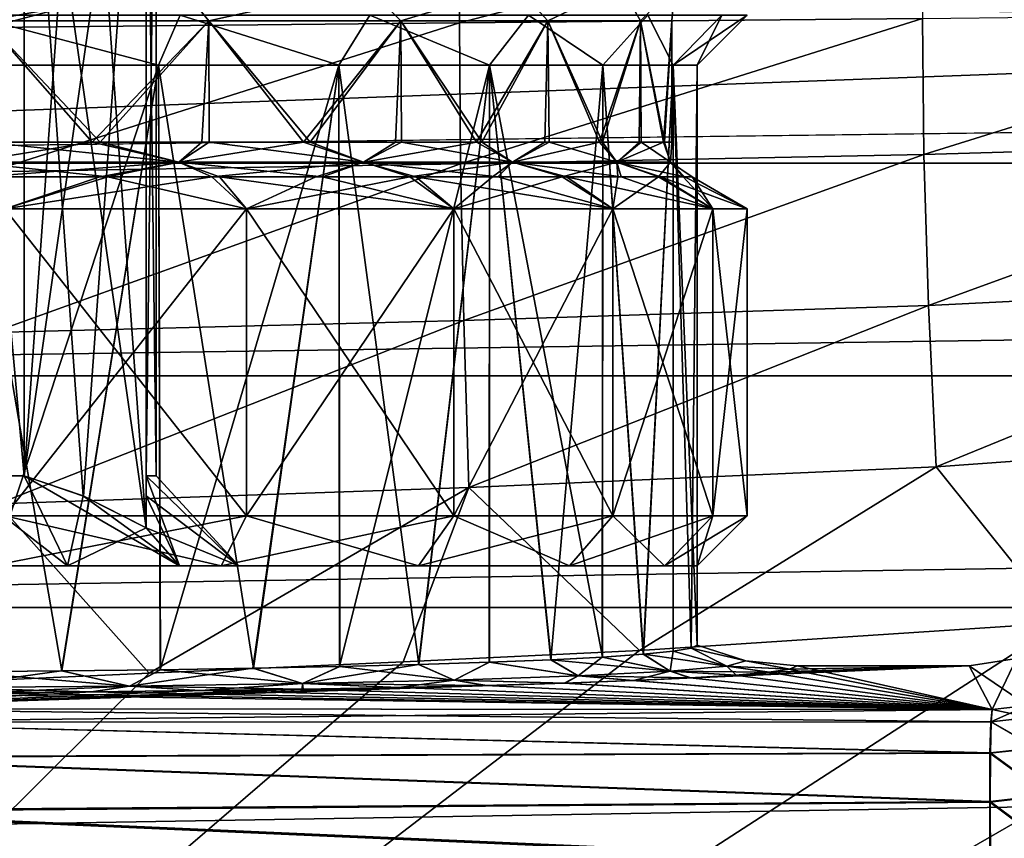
# Model space of a CAD drawing. Header units: metres. Extents: x -90 to 90, y -173 to 74.
# Tile 42 of 256: x -57.26 to -47.43, y 1.28 to 9.45. Entities that reach past the tile are written whole.
import ezdxf

# ---------------------------------------------------------------- set-up
doc = ezdxf.new("R2010")
doc.units = ezdxf.units.M
doc.layers.add('solid_509418', color=7, linetype='CONTINUOUS')
doc.layers.add('solid_509418_01', color=7, linetype='CONTINUOUS')

msp = doc.modelspace()

# ---------------------------------------------------------------- linework, layer by layer
at = {"layer": 'solid_509418'}
for points in [[(-57.220577, 4.9, -3.014102), (-56, 13.418802, -2.309401), (-56.627903, 13.102315, -2.671921)], [(-56.627903, 4.697685, -2.671921), (-56, 13.418802, -2.309401), (-57.220577, 4.9, -3.014102)], [(-56, 4.381198, 2.309401), (-56.631374, 13.10085, 2.673926), (-56, 13.418802, 2.309401)], [(-56, 4.381198, -2.309401), (-56, 13.418802, -2.309401), (-56.627903, 4.697685, -2.671921)], [(-56, 4.9, 0.9), (-56, 13.418802, 2.309401), (-56, 13.102315, 1.584362)], [(-56, 4.697685, 1.584362), (-56, 13.418802, 2.309401), (-56, 4.9, 0.9)], [(-56, 4.697685, 1.584362), (-56, 4.381198, 2.309401), (-56, 13.418802, 2.309401)], [(-56, 4.381198, -2.309401), (-56, 13.10085, -1.580352), (-56, 13.418802, -2.309401)], [(-57.220577, 4.9, -3.014102), (-56.627903, 13.102315, -2.671921), (-57.220577, 12.9, -3.014102)], [(-56, 4.381198, 2.309401), (-57.220577, 12.9, 3.014102), (-56.631374, 13.10085, 2.673926)], [(-56, 4.9, 0.9), (-56, 13.102315, 1.584362), (-56, 12.9, 0.9)], [(-56, 4.381198, -2.309401), (-56, 12.9, -0.9), (-56, 13.10085, -1.580352)], [(-57.220577, 4.9, -3.014102), (-57.220577, 12.9, -3.014102), (-57.950001, 12.9, -3.550704)], [(-57.950001, 4.9, -3.550704), (-57.220577, 4.9, -3.014102), (-57.950001, 12.9, -3.550704)], [(-57.950001, 4.9, 3.550704), (-57.950001, 12.9, 3.550704), (-57.220577, 12.9, 3.014102)], [(-57.220577, 4.9, 3.014102), (-57.950001, 4.9, 3.550704), (-57.220577, 12.9, 3.014102)], [(-56.631374, 4.69915, 2.673926), (-57.220577, 4.9, 3.014102), (-57.220577, 12.9, 3.014102)], [(-56.631374, 4.69915, 2.673926), (-57.220577, 12.9, 3.014102), (-56, 4.381198, 2.309401)], [(-56, 4.9, 0.9), (-56, 12.9, 0.9), (-55.900002, 12.9)], [(-55.900002, 4.9), (-55.900002, 12.9), (-56, 12.9, -0.9)], [(-55.900002, 4.9), (-56, 4.9, 0.9), (-55.900002, 12.9)], [(-56, 4.9, -0.9), (-55.900002, 4.9), (-56, 12.9, -0.9)], [(-56, 4.69915, -1.580352), (-56, 4.9, -0.9), (-56, 12.9, -0.9)], [(-56, 4.69915, -1.580352), (-56, 12.9, -0.9), (-56, 4.381198, -2.309401)], [(-10.1, 11.1, -22.5), (-71.5, -12.5, -22.5), (-24.472662, 8.080914, -22.5)], [(-10.1, 11.1, -22.5), (-10.1, 0.9, -22.5), (-71.5, -12.5, -22.5)], [(-57.576691, 9.377713, -20.091177), (-57.563957, 10.61754, -18.822407), (-52.857697, 10.631789, -18.914534)], [(-52.870602, 9.422826, -20.151524), (-57.576691, 9.377713, -20.091177), (-52.857697, 10.631789, -18.914534)], [(-52.870602, 9.422826, -20.151524), (-52.857697, 10.631789, -18.914534), (-48.230629, 10.63597, -19.048162)], [(-48.249821, 9.467033, -20.239042), (-52.870602, 9.422826, -20.151524), (-48.230629, 10.63597, -19.048162)], [(-35.099857, 9.368428, 19.276245), (-33.930618, 10.200866, 18.418598), (-71.5, 9.864332, 18.78611)], [(-35.099857, 9.368428, 19.276245), (-71.5, 9.864332, 18.78611), (-71.5, 8.020932, 20.362175)], [(-57.605923, 9.442265, -8.934813), (-57.763973, 9.79163, -9.071914), (-55.657898, 9.79163, -8.273184)], [(-57.605923, 9.442265, 8.934813), (-55.657898, 9.79163, 8.273184), (-57.763973, 9.79163, 9.071914)], [(-55.375, 9.442265, -8.010735), (-57.605923, 9.442265, -8.934813), (-55.657898, 9.79163, -8.273184)], [(-57.605923, 9.442265, 8.934813), (-55.375, 9.442265, 8.010735), (-55.657898, 9.79163, 8.273184)], [(-55.375, 9.442265, -8.010735), (-55.657898, 9.79163, -8.273184), (-53.804169, 9.79163, -6.993647)], [(-55.375, 9.442265, 8.010735), (-53.804169, 9.79163, 6.993647), (-55.657898, 9.79163, 8.273184)], [(-53.459263, 9.442265, -6.540738), (-55.375, 9.442265, -8.010735), (-53.804169, 9.79163, -6.993647)], [(-55.375, 9.442265, 8.010735), (-53.459263, 9.442265, 6.540738), (-53.804169, 9.79163, 6.993647)], [(-53.459263, 9.442265, -6.540738), (-53.804169, 9.79163, -6.993647), (-52.31052, 9.79163, -5.307665)], [(-53.459263, 9.442265, 6.540738), (-52.31052, 9.79163, 5.307665), (-53.804169, 9.79163, 6.993647)], [(-51.989265, 9.442265, -4.625), (-53.459263, 9.442265, -6.540738), (-52.31052, 9.79163, -5.307665)], [(-53.459263, 9.442265, 6.540738), (-51.989265, 9.442265, 4.625), (-52.31052, 9.79163, 5.307665)], [(-51.989265, 9.442265, -4.625), (-52.31052, 9.79163, -5.307665), (-51.263756, 9.79163, -3.313221)], [(-51.989265, 9.442265, 4.625), (-51.263756, 9.79163, 3.313221), (-52.31052, 9.79163, 5.307665)], [(-51.065186, 9.442265, -2.394076), (-51.989265, 9.442265, -4.625), (-51.263756, 9.79163, -3.313221)], [(-51.989265, 9.442265, 4.625), (-51.065186, 9.442265, 2.394076), (-51.263756, 9.79163, 3.313221)], [(-51.065186, 9.442265, -2.394076), (-51.263756, 9.79163, -3.313221), (-50.724709, 9.79163, -1.126224)], [(-51.065186, 9.442265, 2.394076), (-50.724709, 9.79163, 1.126224), (-51.263756, 9.79163, 3.313221)], [(-50.75, 9.442265), (-51.065186, 9.442265, -2.394076), (-50.724709, 9.79163, -1.126224)], [(-51.065186, 9.442265, 2.394076), (-50.75, 9.442265), (-50.724709, 9.79163, 1.126224)], [(-50.75, 9.442265), (-50.724709, 9.79163, -1.126224), (-50.724709, 9.79163, 1.126224)], [(-57.886566, 9, 9.261933), (-57.776054, 9.5, 9.749533), (-55.878677, 9, 8.55948)], [(-55.87867, 9, -8.559477), (-57.776047, 9.5, -9.749532), (-57.886562, 9, -9.261932)], [(-55.878677, 9, 8.55948), (-57.776054, 9.5, 9.749533), (-55.662815, 9.5, 9.010363)], [(-55.87867, 9, -8.559477), (-55.662807, 9.5, -9.010359), (-57.776047, 9.5, -9.749532)], [(-56.5392, 8.23094, -8.578191), (-57.692837, 8.23094, -8.95765), (-57.605923, 9.442265, -8.934813)], [(-57.606777, 8.23094, 8.935042), (-56.458942, 8.23094, 8.545374), (-57.605923, 9.442265, 8.934813)], [(-56.5392, 8.23094, -8.578191), (-57.605923, 9.442265, -8.934813), (-55.375, 9.442265, -8.010735)], [(-56.458942, 8.23094, 8.545374), (-55.375, 9.442265, 8.010735), (-57.605923, 9.442265, 8.934813)], [(-55.444302, 8.23094, -8.050348), (-56.5392, 8.23094, -8.578191), (-55.375, 9.442265, -8.010735)], [(-56.458942, 8.23094, 8.545374), (-55.370323, 8.23094, 8.008034), (-55.375, 9.442265, 8.010735)], [(-55.878677, 9, 8.55948), (-55.662815, 9.5, 9.010363), (-54.077267, 9, 7.427733)], [(-54.077259, 9, -7.427729), (-55.662807, 9.5, -9.010359), (-55.87867, 9, -8.559477)], [(-54.077267, 9, 7.427733), (-55.662815, 9.5, 9.010363), (-53.766602, 9.5, 7.819247)], [(-54.077259, 9, -7.427729), (-53.76659, 9.5, -7.81924), (-55.662807, 9.5, -9.010359)], [(-54.428661, 8.23094, -7.383947), (-55.444302, 8.23094, -8.050348), (-55.375, 9.442265, -8.010735)], [(-54.428661, 8.23094, -7.383947), (-55.375, 9.442265, -8.010735), (-53.459263, 9.442265, -6.540738)], [(-54.361683, 8.23094, 7.332932), (-53.459263, 9.442265, 6.540738), (-55.375, 9.442265, 8.010735)], [(-55.370323, 8.23094, 8.008034), (-54.361683, 8.23094, 7.332932), (-55.375, 9.442265, 8.010735)], [(-53.509792, 8.23094, -6.590879), (-54.428661, 8.23094, -7.383947), (-53.459263, 9.442265, -6.540738)], [(-54.361683, 8.23094, 7.332932), (-53.449814, 8.23094, 6.531275), (-53.459263, 9.442265, 6.540738)], [(-54.077267, 9, 7.427733), (-53.766602, 9.5, 7.819247), (-52.572842, 9, 5.923455)], [(-52.572838, 9, -5.923451), (-53.76659, 9.5, -7.81924), (-54.077259, 9, -7.427729)], [(-52.572842, 9, 5.923455), (-53.766602, 9.5, 7.819247), (-52.182823, 9.5, 6.235848)], [(-52.572838, 9, -5.923451), (-52.182819, 9.5, -6.235841), (-53.76659, 9.5, -7.81924)], [(-52.701237, 8.23094, -5.68248), (-53.509792, 8.23094, -6.590879), (-53.459263, 9.442265, -6.540738)], [(-52.701237, 8.23094, -5.68248), (-53.459263, 9.442265, -6.540738), (-51.989265, 9.442265, -4.625)], [(-52.649632, 8.23094, 5.615565), (-51.989265, 9.442265, 4.625), (-53.459263, 9.442265, 6.540738)], [(-53.449814, 8.23094, 6.531275), (-52.649632, 8.23094, 5.615565), (-53.459263, 9.442265, 6.540738)], [(-52.861214, 8.01467, -21.155973), (-52.870602, 9.422826, -20.151524), (-48.249821, 9.467033, -20.239042)], [(-48.235912, 8.107002, -21.206051), (-52.861214, 8.01467, -21.155973), (-48.249821, 9.467033, -20.239042)], [(-52.020584, 8.23094, -4.678828), (-52.701237, 8.23094, -5.68248), (-51.989265, 9.442265, -4.625)], [(-52.649632, 8.23094, 5.615565), (-51.978054, 8.23094, 4.60553), (-51.989265, 9.442265, 4.625)], [(-52.572842, 9, 5.923455), (-52.182823, 9.5, 6.235848), (-51.440914, 9, 4.122141)], [(-51.440914, 9, -4.122138), (-52.182819, 9.5, -6.235841), (-52.572838, 9, -5.923451)], [(-51.440914, 9, 4.122141), (-52.182823, 9.5, 6.235848), (-50.991119, 9.5, 4.339645)], [(-51.440914, 9, -4.122138), (-50.991116, 9.5, -4.339638), (-52.182819, 9.5, -6.235841)], [(-51.475513, 8.23094, -3.591051), (-52.020584, 8.23094, -4.678828), (-51.989265, 9.442265, -4.625)], [(-51.475513, 8.23094, -3.591051), (-51.989265, 9.442265, -4.625), (-51.065186, 9.442265, -2.394076)], [(-51.442989, 8.23094, 3.512844), (-51.065186, 9.442265, 2.394076), (-51.989265, 9.442265, 4.625)], [(-51.978054, 8.23094, 4.60553), (-51.442989, 8.23094, 3.512844), (-51.989265, 9.442265, 4.625)], [(-51.078949, 8.23094, -2.44486), (-51.475513, 8.23094, -3.591051), (-51.065186, 9.442265, -2.394076)], [(-51.442989, 8.23094, 3.512844), (-51.056908, 8.23094, 2.362971), (-51.065186, 9.442265, 2.394076)], [(-51.440914, 9, 4.122141), (-50.991119, 9.5, 4.339645), (-50.73822, 9, 2.114101)], [(-50.73822, 9, -2.114098), (-50.991116, 9.5, -4.339638), (-51.440914, 9, -4.122138)], [(-50.83535, 8.23094, -1.253659), (-51.078949, 8.23094, -2.44486), (-51.065186, 9.442265, -2.394076)], [(-50.83535, 8.23094, -1.253659), (-51.065186, 9.442265, -2.394076), (-50.75, 9.442265)], [(-50.824238, 8.23094, 1.169564), (-50.75, 9.442265), (-51.065186, 9.442265, 2.394076)], [(-51.056908, 8.23094, 2.362971), (-50.824238, 8.23094, 1.169564), (-51.065186, 9.442265, 2.394076)], [(-50.73822, 9, 2.114101), (-50.991119, 9.5, 4.339645), (-50.251274, 9.5, 2.225703)], [(-50.73822, 9, -2.114098), (-50.251274, 9.5, -2.225694), (-50.991116, 9.5, -4.339638)], [(-50.750095, 8.23094, -0.042407), (-50.83535, 8.23094, -1.253659), (-50.75, 9.442265)], [(-50.824238, 8.23094, 1.169564), (-50.750095, 8.23094, -0.042407), (-50.75, 9.442265)], [(-50.73822, 9, 2.114101), (-50.251274, 9.5, 2.225703), (-50.00045, 9.5, 0.000005)], [(-50.73822, 9, 2.114101), (-50.00045, 9.5, 0.000005), (-50.5, 9, 0.000002)], [(-50.5, 9, 0.000002), (-50.251274, 9.5, -2.225694), (-50.73822, 9, -2.114098)], [(-50.5, 9, 0.000002), (-50.00045, 9.5, 0.000005), (-50.251274, 9.5, -2.225694)], [(-48.235912, 8.107002, -21.206051), (-48.249821, 9.467033, -20.239042), (-43.70834, 9.520576, -20.395002)], [(-43.686008, 8.241813, -21.295315), (-48.235912, 8.107002, -21.206051), (-43.70834, 9.520576, -20.395002)], [(35.100643, 9.368428, 19.276245), (-35.099857, 9.368428, 19.276245), (-71.5, 8.020932, 20.362175)], [(71.5, 8.020932, 20.362175), (35.100643, 9.368428, 19.276245), (-71.5, 8.020932, 20.362175)], [(-57.567116, 7.933553, -21.121433), (-57.576691, 9.377713, -20.091177), (-52.870602, 9.422826, -20.151524)], [(-52.861214, 8.01467, -21.155973), (-57.567116, 7.933553, -21.121433), (-52.870602, 9.422826, -20.151524)], [(-57.880116, 2.941511, 9.260458), (-57.886566, 9, 9.261933), (-55.878677, 9, 8.55948)], [(-56.844387, 2.950167, -8.960587), (-55.87867, 9, -8.559477), (-57.886562, 9, -9.261932)], [(-57.87875, 2.941521, -9.260146), (-56.844387, 2.950167, -8.960587), (-57.886562, 9, -9.261932)], [(-56.847569, 2.950133, 8.961706), (-57.880116, 2.941511, 9.260458), (-55.878677, 9, 8.55948)], [(-55.862045, 2.961891, 8.551452), (-56.847569, 2.950133, 8.961706), (-55.878677, 9, 8.55948)], [(-56.844387, 2.950167, -8.960587), (-55.857571, 2.961954, -8.549285), (-55.87867, 9, -8.559477)], [(-55.862045, 2.961891, 8.551452), (-55.878677, 9, 8.55948), (-54.077267, 9, 7.427733)], [(-54.930309, 2.976815, -8.034192), (-54.077259, 9, -7.427729), (-55.87867, 9, -8.559477)], [(-55.857571, 2.961954, -8.549285), (-54.930309, 2.976815, -8.034192), (-55.87867, 9, -8.559477)], [(-54.935394, 2.976721, 8.037398), (-55.862045, 2.961891, 8.551452), (-54.077267, 9, 7.427733)], [(-54.071823, 2.994381, 7.423391), (-54.935394, 2.976721, 8.037398), (-54.077267, 9, 7.427733)], [(-54.930309, 2.976815, -8.034192), (-54.06741, 2.994481, -7.419862), (-54.077259, 9, -7.427729)], [(-54.071823, 2.994381, 7.423391), (-54.077267, 9, 7.427733), (-52.572842, 9, 5.923455)], [(-53.278721, 3.014826, -6.713748), (-52.572838, 9, -5.923451), (-54.077259, 9, -7.427729)], [(-54.06741, 2.994481, -7.419862), (-53.278721, 3.014826, -6.713748), (-54.077259, 9, -7.427729)], [(-53.282169, 3.014726, 6.717198), (-54.071823, 2.994381, 7.423391), (-52.572842, 9, 5.923455)], [(-52.575489, 3.037522, 5.926772), (-53.282169, 3.014726, 6.717198), (-52.572842, 9, 5.923455)], [(-53.278721, 3.014826, -6.713748), (-52.571903, 3.037653, -5.922276), (-52.572838, 9, -5.923451)], [(-51.960964, 3.062419, 5.062008), (-52.575489, 3.037522, 5.926772), (-52.572842, 9, 5.923455)], [(-51.960964, 3.062419, 5.062008), (-52.572842, 9, 5.923455), (-51.440914, 9, 4.122141)], [(-51.444206, 3.089392, -4.128973), (-51.440914, 9, -4.122138), (-52.572838, 9, -5.923451)], [(-51.957592, 3.062574, -5.056649), (-51.444206, 3.089392, -4.128973), (-52.572838, 9, -5.923451)], [(-52.571903, 3.037653, -5.922276), (-51.957592, 3.062574, -5.056649), (-52.572838, 9, -5.923451)], [(-51.446728, 3.089241, 4.134194), (-51.960964, 3.062419, 5.062008), (-51.440914, 9, 4.122141)], [(-51.036777, 3.117663, 3.148115), (-51.446728, 3.089241, 4.134194), (-51.440914, 9, 4.122141)], [(-51.444206, 3.089392, -4.128973), (-51.035362, 3.117778, -3.144088), (-51.440914, 9, -4.122138)], [(-51.035362, 3.117778, -3.144088), (-50.73822, 9, -2.114098), (-51.440914, 9, -4.122138)], [(-51.036777, 3.117663, 3.148115), (-51.440914, 9, 4.122141), (-50.73822, 9, 2.114101)], [(-50.738617, 3.14754, 2.115836), (-51.036777, 3.117663, 3.148115), (-50.73822, 9, 2.114101)], [(-51.035362, 3.117778, -3.144088), (-50.73819, 3.147593, -2.113971), (-50.73822, 9, -2.114098)], [(-50.559593, 3.177842, 1.062409), (-50.738617, 3.14754, 2.115836), (-50.73822, 9, 2.114101)], [(-50.5, 3.208702, 0.000002), (-50.5, 9, 0.000002), (-50.73822, 9, -2.114098)], [(-50.559528, 3.177859, -1.061845), (-50.5, 3.208702, 0.000002), (-50.73822, 9, -2.114098)], [(-50.73819, 3.147593, -2.113971), (-50.559528, 3.177859, -1.061845), (-50.73822, 9, -2.114098)], [(-50.559593, 3.177842, 1.062409), (-50.73822, 9, 2.114101), (-50.5, 9, 0.000002)], [(-50.5, 3.208702, 0.000002), (-50.559593, 3.177842, 1.062409), (-50.5, 9, 0.000002)], [(-57.773506, 8.030939, -9.033245), (-57.692837, 8.23094, -8.95765), (-56.5392, 8.23094, -8.578191)], [(-57.773506, 8.030939, -9.033245), (-56.5392, 8.23094, -8.578191), (-55.676407, 8.030939, -8.23792)], [(-55.676407, 8.030939, 8.23792), (-57.606777, 8.23094, 8.935042), (-57.773506, 8.030939, 9.033245)], [(-55.676407, 8.030939, 8.23792), (-56.458942, 8.23094, 8.545374), (-57.606777, 8.23094, 8.935042)], [(-55.676407, 8.030939, -8.23792), (-56.5392, 8.23094, -8.578191), (-55.444302, 8.23094, -8.050348)], [(-55.676407, 8.030939, 8.23792), (-55.370323, 8.23094, 8.008034), (-56.458942, 8.23094, 8.545374)], [(-55.676407, 8.030939, -8.23792), (-55.444302, 8.23094, -8.050348), (-54.428661, 8.23094, -7.383947)], [(-55.676407, 8.030939, -8.23792), (-54.428661, 8.23094, -7.383947), (-53.830578, 8.030939, -6.963837)], [(-53.830578, 8.030939, 6.963837), (-55.370323, 8.23094, 8.008034), (-55.676407, 8.030939, 8.23792)], [(-53.830578, 8.030939, 6.963837), (-54.361683, 8.23094, 7.332932), (-55.370323, 8.23094, 8.008034)], [(-53.830578, 8.030939, -6.963837), (-54.428661, 8.23094, -7.383947), (-53.509792, 8.23094, -6.590879)], [(-53.830578, 8.030939, 6.963837), (-53.449814, 8.23094, 6.531275), (-54.361683, 8.23094, 7.332932)], [(-53.830578, 8.030939, -6.963837), (-53.509792, 8.23094, -6.590879), (-52.701237, 8.23094, -5.68248)], [(-53.830578, 8.030939, -6.963837), (-52.701237, 8.23094, -5.68248), (-52.343296, 8.030939, -5.285042)], [(-52.343296, 8.030939, 5.285042), (-53.449814, 8.23094, 6.531275), (-53.830578, 8.030939, 6.963837)], [(-52.343296, 8.030939, 5.285042), (-52.649632, 8.23094, 5.615565), (-53.449814, 8.23094, 6.531275)], [(-52.343296, 8.030939, -5.285042), (-52.701237, 8.23094, -5.68248), (-52.020584, 8.23094, -4.678828)], [(-52.343296, 8.030939, 5.285042), (-51.978054, 8.23094, 4.60553), (-52.649632, 8.23094, 5.615565)], [(-52.343296, 8.030939, -5.285042), (-52.020584, 8.23094, -4.678828), (-51.475513, 8.23094, -3.591051)], [(-52.343296, 8.030939, -5.285042), (-51.475513, 8.23094, -3.591051), (-51.300991, 8.030939, -3.299098)], [(-51.300991, 8.030939, 3.299098), (-51.978054, 8.23094, 4.60553), (-52.343296, 8.030939, 5.285042)], [(-51.300991, 8.030939, 3.299098), (-51.442989, 8.23094, 3.512844), (-51.978054, 8.23094, 4.60553)], [(-51.300991, 8.030939, -3.299098), (-51.475513, 8.23094, -3.591051), (-51.078949, 8.23094, -2.44486)], [(-51.300991, 8.030939, 3.299098), (-51.056908, 8.23094, 2.362971), (-51.442989, 8.23094, 3.512844)], [(-51.300991, 8.030939, -3.299098), (-51.078949, 8.23094, -2.44486), (-50.83535, 8.23094, -1.253659)], [(-51.300991, 8.030939, -3.299098), (-50.83535, 8.23094, -1.253659), (-50.764244, 8.030939, -1.121424)], [(-50.764244, 8.030939, 1.121424), (-51.056908, 8.23094, 2.362971), (-51.300991, 8.030939, 3.299098)], [(-50.764244, 8.030939, 1.121424), (-50.824238, 8.23094, 1.169564), (-51.056908, 8.23094, 2.362971)], [(-50.764244, 8.030939, -1.121424), (-50.83535, 8.23094, -1.253659), (-50.750095, 8.23094, -0.042407)], [(-50.764244, 8.030939, 1.121424), (-50.750095, 8.23094, -0.042407), (-50.824238, 8.23094, 1.169564)], [(-50.764244, 8.030939, -1.121424), (-50.750095, 8.23094, -0.042407), (-50.764244, 8.030939, 1.121424)], [(-48.189342, 6.598719, -21.918726), (-48.235912, 8.107002, -21.206051), (-43.686008, 8.241813, -21.295315)], [(-43.612919, 6.827353, -21.958832), (-48.189342, 6.598719, -21.918726), (-43.686008, 8.241813, -21.295315)], [(-71.5, -12.5, -22.5), (-26.166733, 7.39618, -22.5), (-24.472662, 8.080914, -22.5)], [(-52.829826, 6.451682, -21.896236), (-52.861214, 8.01467, -21.155973), (-48.235912, 8.107002, -21.206051)], [(-48.189342, 6.598719, -21.918726), (-52.829826, 6.451682, -21.896236), (-48.235912, 8.107002, -21.206051)], [(71.5, 8.020932, 20.362175), (-71.5, 8.020932, 20.362175), (-71.5, 5.898276, 21.535389)], [(71.5, 5.898276, 21.535389), (71.5, 8.020932, 20.362175), (-71.5, 5.898276, 21.535389)], [(-57.773506, 8.030939, 9.033245), (-57.555031, 7.88453, 9.128232), (-56.382381, 7.88453, 8.730139)], [(-55.676407, 8.030939, 8.23792), (-57.773506, 8.030939, 9.033245), (-56.382381, 7.88453, 8.730139)], [(-57.773506, 8.030939, -9.033245), (-55.676407, 8.030939, -8.23792), (-57.642952, 7.88453, -9.151328)], [(-55.676407, 8.030939, -8.23792), (-56.464371, 7.88453, -8.763664), (-57.642952, 7.88453, -9.151328)], [(-57.535526, 6.330553, -21.880718), (-57.567116, 7.933553, -21.121433), (-52.861214, 8.01467, -21.155973)], [(-52.829826, 6.451682, -21.896236), (-57.535526, 6.330553, -21.880718), (-52.861214, 8.01467, -21.155973)], [(-55.676407, 8.030939, -8.23792), (-55.345798, 7.88453, -8.22441), (-56.464371, 7.88453, -8.763664)], [(-55.676407, 8.030939, 8.23792), (-56.382381, 7.88453, 8.730139), (-55.270222, 7.88453, 8.18118)], [(-55.676407, 8.030939, 8.23792), (-55.270222, 7.88453, 8.18118), (-54.239777, 7.88453, 7.491482)], [(-53.830578, 8.030939, 6.963837), (-55.676407, 8.030939, 8.23792), (-54.239777, 7.88453, 7.491482)], [(-55.676407, 8.030939, -8.23792), (-53.830578, 8.030939, -6.963837), (-55.345798, 7.88453, -8.22441)], [(-53.830578, 8.030939, -6.963837), (-54.308201, 7.88453, -7.5436), (-55.345798, 7.88453, -8.22441)], [(-53.830578, 8.030939, -6.963837), (-53.369461, 7.88453, -6.733385), (-54.308201, 7.88453, -7.5436)], [(-53.830578, 8.030939, 6.963837), (-54.239777, 7.88453, 7.491482), (-53.308189, 7.88453, 6.672492)], [(-53.830578, 8.030939, 6.963837), (-53.308189, 7.88453, 6.672492), (-52.490704, 7.88453, 5.736983)], [(-52.343296, 8.030939, 5.285042), (-53.830578, 8.030939, 6.963837), (-52.490704, 7.88453, 5.736983)], [(-53.830578, 8.030939, -6.963837), (-52.343296, 8.030939, -5.285042), (-53.369461, 7.88453, -6.733385)], [(-52.343296, 8.030939, -5.285042), (-52.543427, 7.88453, -5.805345), (-53.369461, 7.88453, -6.733385)], [(-52.343296, 8.030939, -5.285042), (-51.848057, 7.88453, -4.779992), (-52.543427, 7.88453, -5.805345)], [(-52.343296, 8.030939, 5.285042), (-52.490704, 7.88453, 5.736983), (-51.804607, 7.88453, 4.70511)], [(-52.343296, 8.030939, 5.285042), (-51.804607, 7.88453, 4.70511), (-51.257973, 7.88453, 3.588798)], [(-51.300991, 8.030939, 3.299098), (-52.343296, 8.030939, 5.285042), (-51.257973, 7.88453, 3.588798)], [(-52.343296, 8.030939, -5.285042), (-51.300991, 8.030939, -3.299098), (-51.848057, 7.88453, -4.779992)], [(-51.300991, 8.030939, -3.299098), (-51.291203, 7.88453, -3.668695), (-51.848057, 7.88453, -4.779992)], [(-51.300991, 8.030939, 3.299098), (-51.257973, 7.88453, 3.588798), (-50.863544, 7.88453, 2.414062)], [(-51.300991, 8.030939, 3.299098), (-50.863544, 7.88453, 2.414062), (-50.625843, 7.88453, 1.194852)], [(-50.764244, 8.030939, 1.121424), (-51.300991, 8.030939, 3.299098), (-50.625843, 7.88453, 1.194852)], [(-51.300991, 8.030939, -3.299098), (-50.886063, 7.88453, -2.497722), (-51.291203, 7.88453, -3.668695)], [(-51.300991, 8.030939, -3.299098), (-50.764244, 8.030939, -1.121424), (-50.886063, 7.88453, -2.497722)], [(-50.764244, 8.030939, -1.121424), (-50.637196, 7.88453, -1.280766), (-50.886063, 7.88453, -2.497722)], [(-50.764244, 8.030939, 1.121424), (-50.625843, 7.88453, 1.194852), (-50.550098, 7.88453, -0.043324)], [(-50.764244, 8.030939, -1.121424), (-50.550098, 7.88453, -0.043324), (-50.637196, 7.88453, -1.280766)], [(-50.764244, 8.030939, -1.121424), (-50.764244, 8.030939, 1.121424), (-50.550098, 7.88453, -0.043324)], [(-57.411808, 7.566988, -9.659258), (-57.642952, 7.88453, -9.151328), (-56.464371, 7.88453, -8.763664)], [(-57.411808, 7.566988, 9.659258), (-56.382381, 7.88453, 8.730139), (-57.555031, 7.88453, 9.128232)], [(-57.411808, 7.566988, 9.659258), (-55, 7.566988, 8.660254), (-56.382381, 7.88453, 8.730139)], [(-57.411808, 7.566988, -9.659258), (-56.464371, 7.88453, -8.763664), (-55.345798, 7.88453, -8.22441)], [(-55, 7.566988, -8.660254), (-57.411808, 7.566988, -9.659258), (-55.345798, 7.88453, -8.22441)], [(-55, 7.566988, 8.660254), (-55.270222, 7.88453, 8.18118), (-56.382381, 7.88453, 8.730139)], [(-55, 7.566988, -8.660254), (-55.345798, 7.88453, -8.22441), (-54.308201, 7.88453, -7.5436)], [(-52.928932, 7.566988, 7.071068), (-54.239777, 7.88453, 7.491482), (-55.270222, 7.88453, 8.18118)], [(-55, 7.566988, 8.660254), (-52.928932, 7.566988, 7.071068), (-55.270222, 7.88453, 8.18118)], [(-55, 7.566988, -8.660254), (-54.308201, 7.88453, -7.5436), (-53.369461, 7.88453, -6.733385)], [(-52.928932, 7.566988, -7.071068), (-55, 7.566988, -8.660254), (-53.369461, 7.88453, -6.733385)], [(-52.928932, 7.566988, 7.071068), (-53.308189, 7.88453, 6.672492), (-54.239777, 7.88453, 7.491482)], [(-52.928932, 7.566988, -7.071068), (-53.369461, 7.88453, -6.733385), (-52.543427, 7.88453, -5.805345)], [(-51.339745, 7.566988, 5), (-52.490704, 7.88453, 5.736983), (-53.308189, 7.88453, 6.672492)], [(-52.928932, 7.566988, 7.071068), (-51.339745, 7.566988, 5), (-53.308189, 7.88453, 6.672492)], [(-52.928932, 7.566988, -7.071068), (-52.543427, 7.88453, -5.805345), (-51.848057, 7.88453, -4.779992)], [(-51.339745, 7.566988, -5), (-52.928932, 7.566988, -7.071068), (-51.848057, 7.88453, -4.779992)], [(-51.339745, 7.566988, 5), (-51.804607, 7.88453, 4.70511), (-52.490704, 7.88453, 5.736983)], [(-51.339745, 7.566988, -5), (-51.848057, 7.88453, -4.779992), (-51.291203, 7.88453, -3.668695)], [(-50.34074, 7.566988, 2.588191), (-51.257973, 7.88453, 3.588798), (-51.804607, 7.88453, 4.70511)], [(-51.339745, 7.566988, 5), (-50.34074, 7.566988, 2.588191), (-51.804607, 7.88453, 4.70511)], [(-51.339745, 7.566988, -5), (-51.291203, 7.88453, -3.668695), (-50.886063, 7.88453, -2.497722)], [(-50.34074, 7.566988, -2.588191), (-51.339745, 7.566988, -5), (-50.886063, 7.88453, -2.497722)], [(-50.34074, 7.566988, 2.588191), (-50.863544, 7.88453, 2.414062), (-51.257973, 7.88453, 3.588798)], [(-50.34074, 7.566988, -2.588191), (-50.886063, 7.88453, -2.497722), (-50.637196, 7.88453, -1.280766)], [(-50, 7.566988), (-50.625843, 7.88453, 1.194852), (-50.863544, 7.88453, 2.414062)], [(-50.34074, 7.566988, 2.588191), (-50, 7.566988), (-50.863544, 7.88453, 2.414062)], [(-50.34074, 7.566988, -2.588191), (-50.637196, 7.88453, -1.280766), (-50.550098, 7.88453, -0.043324)], [(-50, 7.566988), (-50.550098, 7.88453, -0.043324), (-50.625843, 7.88453, 1.194852)], [(-50, 7.566988), (-50.34074, 7.566988, -2.588191), (-50.550098, 7.88453, -0.043324)], [(-57.411808, 4.5, -9.659258), (-57.411808, 7.566988, -9.659258), (-55, 7.566988, -8.660254)], [(-55, 4.5, -8.660254), (-57.411808, 4.5, -9.659258), (-55, 7.566988, -8.660254)], [(-55, 4.5, 8.660254), (-55, 7.566988, 8.660254), (-57.411808, 7.566988, 9.659258)], [(-57.411808, 4.5, 9.659258), (-55, 4.5, 8.660254), (-57.411808, 7.566988, 9.659258)], [(-55, 4.5, -8.660254), (-55, 7.566988, -8.660254), (-52.928932, 7.566988, -7.071068)], [(-52.928932, 4.5, -7.071068), (-55, 4.5, -8.660254), (-52.928932, 7.566988, -7.071068)], [(-52.928932, 4.5, 7.071068), (-52.928932, 7.566988, 7.071068), (-55, 7.566988, 8.660254)], [(-55, 4.5, 8.660254), (-52.928932, 4.5, 7.071068), (-55, 7.566988, 8.660254)], [(-52.928932, 4.5, -7.071068), (-52.928932, 7.566988, -7.071068), (-51.339745, 7.566988, -5)], [(-51.339745, 4.5, -5), (-52.928932, 4.5, -7.071068), (-51.339745, 7.566988, -5)], [(-51.339745, 4.5, 5), (-51.339745, 7.566988, 5), (-52.928932, 7.566988, 7.071068)], [(-52.928932, 4.5, 7.071068), (-51.339745, 4.5, 5), (-52.928932, 7.566988, 7.071068)], [(-51.339745, 4.5, -5), (-51.339745, 7.566988, -5), (-50.34074, 7.566988, -2.588191)], [(-50.34074, 4.5, -2.588191), (-51.339745, 4.5, -5), (-50.34074, 7.566988, -2.588191)], [(-50.34074, 4.5, 2.588191), (-50.34074, 7.566988, 2.588191), (-51.339745, 7.566988, 5)], [(-51.339745, 4.5, 5), (-50.34074, 4.5, 2.588191), (-51.339745, 7.566988, 5)], [(-50.34074, 4.5, -2.588191), (-50.34074, 7.566988, -2.588191), (-50, 7.566988)], [(-50, 4.5), (-50, 7.566988), (-50.34074, 7.566988, 2.588191)], [(-50, 4.5), (-50.34074, 4.5, -2.588191), (-50, 7.566988)], [(-50.34074, 4.5, 2.588191), (-50, 4.5), (-50.34074, 7.566988, 2.588191)], [(-71.5, -12.5, -22.5), (-27.88228, 6.843539, -22.5), (-26.166733, 7.39618, -22.5)], [(-71.5, -12.5, -22.5), (-29.599121, 6.426428, -22.5), (-27.88228, 6.843539, -22.5)], [(-43.612919, 6.827353, -21.958832), (-48.111576, 4.989698, -22.354618), (-48.189342, 6.598719, -21.918726)], [(-43.612919, 6.827353, -21.958832), (-43.491375, 5.321752, -22.364653), (-48.111576, 4.989698, -22.354618)], [(-48.189342, 6.598719, -21.918726), (-52.777431, 4.783099, -22.348997), (-52.829826, 6.451682, -21.896236)], [(-48.189342, 6.598719, -21.918726), (-48.111576, 4.989698, -22.354618), (-52.777431, 4.783099, -22.348997)], [(-71.5, -12.5, -22.5), (-31.604355, 5.947607, -22.5), (-29.599121, 6.426428, -22.5)], [(-52.829826, 6.451682, -21.896236), (-57.482922, 4.619212, -22.345114), (-57.535526, 6.330553, -21.880718)], [(-52.829826, 6.451682, -21.896236), (-52.777431, 4.783099, -22.348997), (-57.482922, 4.619212, -22.345114)], [(-71.5, -12.5, -22.5), (-33.904072, 5.41221, -22.5), (-31.604355, 5.947607, -22.5)], [(71.5, 5.898276, 21.535389), (-71.5, 5.898276, 21.535389), (-71.5, 3.58307, 22.257832)], [(71.5, 3.58307, 22.257832), (71.5, 5.898276, 21.535389), (-71.5, 3.58307, 22.257832)], [(-71.5, -12.5, -22.5), (-36.625072, 4.845681, -22.5), (-33.904072, 5.41221, -22.5)], [(-48.111576, 4.989698, -22.354618), (-43.491375, 5.321752, -22.364653), (-46.863937, 3.430711, -22.5)], [(-52.777431, 4.783099, -22.348997), (-48.111576, 4.989698, -22.354618), (-51.07328, 3.155353, -22.5)], [(-48.111576, 4.989698, -22.354618), (-46.863937, 3.430711, -22.5), (-51.07328, 3.155353, -22.5)], [(-71.5, -12.5, -22.5), (-39.824974, 4.276831, -22.5), (-36.625072, 4.845681, -22.5)], [(-57.950001, 4.9, -3.550704), (-58.289898, 4, -4.698463), (-56.78606, 4, -3.830222)], [(-57.950001, 4.9, 3.550704), (-56.78606, 4, 3.830222), (-58.289898, 4, 4.698463)], [(-57.950001, 4.9, -3.550704), (-56.78606, 4, -3.830222), (-57.220577, 4.9, -3.014102)], [(-57.220577, 4.9, 3.014102), (-56.78606, 4, 3.830222), (-57.950001, 4.9, 3.550704)], [(-57.220577, 4.9, -3.014102), (-56.78606, 4, -3.830222), (-55.669872, 4, -2.5)], [(-56.627903, 4.697685, -2.671921), (-57.220577, 4.9, -3.014102), (-55.669872, 4, -2.5)], [(-56.631374, 4.69915, 2.673926), (-56.78606, 4, 3.830222), (-57.220577, 4.9, 3.014102)], [(-56, 4.9, -0.9), (-55.075962, 4, -0.868241), (-55.900002, 4.9)], [(-56, 4.69915, -1.580352), (-55.075962, 4, -0.868241), (-56, 4.9, -0.9)], [(-56, 4.9, 0.9), (-55.075962, 4, 0.868241), (-55.669872, 4, 2.5)], [(-55.900002, 4.9), (-55.075962, 4, 0.868241), (-56, 4.9, 0.9)], [(-56, 4.697685, 1.584362), (-56, 4.9, 0.9), (-55.669872, 4, 2.5)], [(-55.900002, 4.9), (-55.075962, 4, -0.868241), (-55.075962, 4, 0.868241)], [(-57.482922, 4.619212, -22.345114), (-52.777431, 4.783099, -22.348997), (-55.971203, 2.928891, -22.5)], [(-52.777431, 4.783099, -22.348997), (-53.433662, 3.041853, -22.5), (-55.971203, 2.928891, -22.5)], [(-52.777431, 4.783099, -22.348997), (-51.07328, 3.155353, -22.5), (-53.433662, 3.041853, -22.5)], [(-56.631374, 4.69915, 2.673926), (-56, 4.381198, 2.309401), (-56.78606, 4, 3.830222)], [(-56, 4.381198, -2.309401), (-56.627903, 4.697685, -2.671921), (-55.669872, 4, -2.5)], [(-56, 4.69915, -1.580352), (-56, 4.381198, -2.309401), (-55.075962, 4, -0.868241)], [(-56, 4.697685, 1.584362), (-55.669872, 4, 2.5), (-56, 4.381198, 2.309401)], [(-57.482922, 4.619212, -22.345114), (-55.971203, 2.928891, -22.5), (-58.692493, 2.806499, -22.5)], [(-57.411808, 4.5, 9.659258), (-57.540977, 4, 9.176068), (-55.250599, 4, 8.227529)], [(-55, 4.5, -8.660254), (-55.250599, 4, -8.227529), (-57.540977, 4, -9.176068)], [(-55, 4.5, -8.660254), (-57.540977, 4, -9.176068), (-57.411808, 4.5, -9.659258)], [(-57.411808, 4.5, 9.659258), (-55.250599, 4, 8.227529), (-55, 4.5, 8.660254)], [(-55, 4.5, 8.660254), (-55.250599, 4, 8.227529), (-53.282078, 4, 6.716973)], [(-52.928932, 4.5, -7.071068), (-53.282078, 4, -6.716973), (-55.250599, 4, -8.227529)], [(-52.928932, 4.5, -7.071068), (-55.250599, 4, -8.227529), (-55, 4.5, -8.660254)], [(-55, 4.5, 8.660254), (-53.282078, 4, 6.716973), (-52.928932, 4.5, 7.071068)], [(-52.928932, 4.5, 7.071068), (-53.282078, 4, 6.716973), (-51.773136, 4, 4.750395)], [(-51.339745, 4.5, -5), (-51.773136, 4, -4.750395), (-53.282078, 4, -6.716973)], [(-51.339745, 4.5, -5), (-53.282078, 4, -6.716973), (-52.928932, 4.5, -7.071068)], [(-52.928932, 4.5, 7.071068), (-51.773136, 4, 4.750395), (-51.339745, 4.5, 5)], [(-51.339745, 4.5, 5), (-51.773136, 4, 4.750395), (-50.823601, 4, 2.458337)], [(-50.34074, 4.5, -2.588191), (-50.823601, 4, -2.458337), (-51.773136, 4, -4.750395)], [(-50.34074, 4.5, -2.588191), (-51.773136, 4, -4.750395), (-51.339745, 4.5, -5)], [(-51.339745, 4.5, 5), (-50.823601, 4, 2.458337), (-50.34074, 4.5, 2.588191)], [(-50.34074, 4.5, 2.588191), (-50.823601, 4, 2.458337), (-50.500168, 4)], [(-50, 4.5), (-50.500168, 4), (-50.823601, 4, -2.458337)], [(-50, 4.5), (-50.823601, 4, -2.458337), (-50.34074, 4.5, -2.588191)], [(-50.34074, 4.5, 2.588191), (-50.500168, 4), (-50, 4.5)], [(-56, 4.381198, 2.309401), (-55.669872, 4, 2.5), (-56.78606, 4, 3.830222)], [(-56, 4.381198, -2.309401), (-55.669872, 4, -2.5), (-55.075962, 4, -0.868241)], [(-71.5, -12.5, -22.5), (-43.235004, 3.795161, -22.5), (-39.824974, 4.276831, -22.5)], [(-58.289898, 4, 4.698463), (-56.78606, 4, 3.830222), (-57.540977, 4, 9.176068)], [(-56.78606, 4, -3.830222), (-58.289898, 4, -4.698463), (-57.540977, 4, -9.176068)], [(-55.669872, 4, 2.5), (-55.250599, 4, 8.227529), (-57.540977, 4, 9.176068)], [(-56.78606, 4, 3.830222), (-55.669872, 4, 2.5), (-57.540977, 4, 9.176068)], [(-56.78606, 4, -3.830222), (-57.540977, 4, -9.176068), (-55.250599, 4, -8.227529)], [(-55.669872, 4, -2.5), (-56.78606, 4, -3.830222), (-55.250599, 4, -8.227529)], [(-55.669872, 4, 2.5), (-55.075962, 4, 0.868241), (-55.250599, 4, 8.227529)], [(-55.075962, 4, -0.868241), (-55.669872, 4, -2.5), (-55.250599, 4, -8.227529)], [(-53.282078, 4, -6.716973), (-53.282078, 4, 6.716973), (-55.250599, 4, 8.227529)], [(-55.075962, 4, 0.868241), (-53.282078, 4, -6.716973), (-55.250599, 4, 8.227529)], [(-55.075962, 4, -0.868241), (-55.250599, 4, -8.227529), (-53.282078, 4, -6.716973)], [(-55.075962, 4, 0.868241), (-55.075962, 4, -0.868241), (-53.282078, 4, -6.716973)], [(-51.773136, 4, -4.750395), (-51.773136, 4, 4.750395), (-53.282078, 4, 6.716973)], [(-53.282078, 4, -6.716973), (-51.773136, 4, -4.750395), (-53.282078, 4, 6.716973)], [(-50.823601, 4, -2.458337), (-50.823601, 4, 2.458337), (-51.773136, 4, 4.750395)], [(-51.773136, 4, -4.750395), (-50.823601, 4, -2.458337), (-51.773136, 4, 4.750395)], [(-50.823601, 4, -2.458337), (-50.500168, 4), (-50.823601, 4, 2.458337)], [(-71.5, -12.5, -22.5), (-46.863937, 3.430711, -22.5), (-43.235004, 3.795161, -22.5)], [(71.5, 3.58307, 22.257832), (-71.5, 3.58307, 22.257832), (-71.5, 1.184448, 22.5)], [(-71.5, -12.5, -22.5), (-51.07328, 3.155353, -22.5), (-46.863937, 3.430711, -22.5)], [(-71.5, -12.5, -22.5), (-53.433662, 3.041853, -22.5), (-51.07328, 3.155353, -22.5)], [(-50.766773, 2.947942, 3.811811), (-51.036777, 3.117663, 3.148115), (-50.738617, 3.14754, 2.115836)], [(-50.201447, 2.999312, -1.941933), (-50.73819, 3.147593, -2.113971), (-51.035362, 3.117778, -3.144088)], [(-50.201427, 2.999317, 1.941821), (-50.766773, 2.947942, 3.811811), (-50.738617, 3.14754, 2.115836)], [(-50.201427, 2.999317, 1.941821), (-50.738617, 3.14754, 2.115836), (-50.559593, 3.177842, 1.062409)], [(-50.201447, 2.999312, -1.941933), (-50.559528, 3.177859, -1.061845), (-50.73819, 3.147593, -2.113971)], [(-50.010868, 3.052734, 0.000015), (-50.559593, 3.177842, 1.062409), (-50.5, 3.208702, 0.000002)], [(-50.201427, 2.999317, 1.941821), (-50.559593, 3.177842, 1.062409), (-50.010868, 3.052734, 0.000015)], [(-50.010868, 3.052734, 0.000015), (-50.5, 3.208702, 0.000002), (-50.559528, 3.177859, -1.061845)], [(-50.201447, 2.999312, -1.941933), (-50.010868, 3.052734, 0.000015), (-50.559528, 3.177859, -1.061845)], [(-51.686588, 2.900581, 5.537946), (-52.575489, 3.037522, 5.926772), (-51.960964, 3.062419, 5.062008)], [(-51.686687, 2.90058, -5.538083), (-51.957592, 3.062574, -5.056649), (-52.571903, 3.037653, -5.922276)], [(-51.686588, 2.900581, 5.537946), (-51.960964, 3.062419, 5.062008), (-51.446728, 3.089241, 4.134194)], [(-50.766827, 2.947939, -3.811935), (-51.444206, 3.089392, -4.128973), (-51.957592, 3.062574, -5.056649)], [(-51.686687, 2.90058, -5.538083), (-50.766827, 2.947939, -3.811935), (-51.957592, 3.062574, -5.056649)], [(-50.766773, 2.947942, 3.811811), (-51.686588, 2.900581, 5.537946), (-51.446728, 3.089241, 4.134194)], [(-50.766773, 2.947942, 3.811811), (-51.446728, 3.089241, 4.134194), (-51.036777, 3.117663, 3.148115)], [(-50.766827, 2.947939, -3.811935), (-51.035362, 3.117778, -3.144088), (-51.444206, 3.089392, -4.128973)], [(-50.766827, 2.947939, -3.811935), (-50.201447, 2.999312, -1.941933), (-51.035362, 3.117778, -3.144088)], [(-50.201447, 2.999312, -1.941933), (-49.577152, 2.968724, -1.194399), (-50.010868, 3.052734, 0.000015)], [(-50.201427, 2.999317, 1.941821), (-50.010868, 3.052734, 0.000015), (-49.574081, 2.969189, 1.176637)], [(-50.010868, 3.052734, 0.000015), (-49.500206, 3, 0.000007), (-49.574081, 2.969189, 1.176637)], [(-50.010868, 3.052734, 0.000015), (-49.577152, 2.968724, -1.194399), (-49.500206, 3, 0.000007)], [(-47.308739, 3.076165), (-47.553734, 2.564226, 16.641542), (-47.780582, 3)], [(-47.198303, 2.607051, -16.638298), (-47.308739, 3.076165), (-47.780582, 3)], [(-47.198792, 2.606185, 16.663601), (-47.553734, 2.564226, 16.641542), (-47.308739, 3.076165)], [(-71.5, -12.5, -22.5), (-55.971203, 2.928891, -22.5), (-53.433662, 3.041853, -22.5)], [(-58.046406, 2.783998, 9.795995), (-57.880116, 2.941511, 9.260458), (-56.847569, 2.950133, 8.961706)], [(-56.168884, 2.79961, 9.225034), (-58.046406, 2.783998, 9.795995), (-56.847569, 2.950133, 8.961706)], [(-56.169117, 2.799611, -9.225124), (-56.844387, 2.950167, -8.960587), (-57.87875, 2.941521, -9.260146)], [(-56.168884, 2.79961, 9.225034), (-56.847569, 2.950133, 8.961706), (-55.862045, 2.961891, 8.551452)], [(-56.169117, 2.799611, -9.225124), (-55.857571, 2.961954, -8.549285), (-56.844387, 2.950167, -8.960587)], [(-56.169117, 2.799611, -9.225124), (-54.440262, 2.824956, -8.298722), (-55.857571, 2.961954, -8.549285)], [(-56.168884, 2.79961, 9.225034), (-55.862045, 2.961891, 8.551452), (-54.935394, 2.976721, 8.037398)], [(-54.440075, 2.824956, 8.298605), (-56.168884, 2.79961, 9.225034), (-54.935394, 2.976721, 8.037398)], [(-54.440262, 2.824956, -8.298722), (-54.930309, 2.976815, -8.034192), (-55.857571, 2.961954, -8.549285)], [(-54.440075, 2.824956, 8.298605), (-54.935394, 2.976721, 8.037398), (-54.071823, 2.994381, 7.423391)], [(-54.440262, 2.824956, -8.298722), (-54.06741, 2.994481, -7.419862), (-54.930309, 2.976815, -8.034192)], [(-54.440262, 2.824956, -8.298722), (-52.926811, 2.859052, -7.053404), (-54.06741, 2.994481, -7.419862)], [(-54.440075, 2.824956, 8.298605), (-54.071823, 2.994381, 7.423391), (-53.282169, 3.014726, 6.717198)], [(-52.926666, 2.859052, 7.053269), (-54.440075, 2.824956, 8.298605), (-53.282169, 3.014726, 6.717198)], [(-52.926811, 2.859052, -7.053404), (-53.278721, 3.014826, -6.713748), (-54.06741, 2.994481, -7.419862)], [(-52.926666, 2.859052, 7.053269), (-53.282169, 3.014726, 6.717198), (-52.575489, 3.037522, 5.926772)], [(-52.926811, 2.859052, -7.053404), (-52.571903, 3.037653, -5.922276), (-53.278721, 3.014826, -6.713748)], [(-52.926811, 2.859052, -7.053404), (-51.686687, 2.90058, -5.538083), (-52.571903, 3.037653, -5.922276)], [(-51.686588, 2.900581, 5.537946), (-52.926666, 2.859052, 7.053269), (-52.575489, 3.037522, 5.926772)], [(-51.134102, 2.85441, 5.559844), (-47.780582, 3), (-47.553734, 2.564226, 16.641542)], [(-51.134102, 2.85441, 5.559844), (-50.561211, 2.881274, 4.533942), (-47.780582, 3)], [(-50.766827, 2.947939, -3.811935), (-49.782131, 2.938377, -2.353271), (-50.201447, 2.999312, -1.941933)], [(-50.201427, 2.999317, 1.941821), (-50.107895, 2.909536, 3.454689), (-50.766773, 2.947942, 3.811811)], [(-50.561211, 2.881274, 4.533942), (-50.107895, 2.909536, 3.454689), (-47.780582, 3)], [(-50.201447, 2.999312, -1.941933), (-49.782131, 2.938377, -2.353271), (-49.577152, 2.968724, -1.194399)], [(-50.201427, 2.999317, 1.941821), (-49.574081, 2.969189, 1.176637), (-49.776283, 2.939064, 2.327057)], [(-50.201427, 2.999317, 1.941821), (-49.776283, 2.939064, 2.327057), (-50.107895, 2.909536, 3.454689)], [(-50.107895, 2.909536, 3.454689), (-49.776283, 2.939064, 2.327057), (-47.780582, 3)], [(-47.554115, 2.564956, -16.613659), (-49.577152, 2.968724, -1.194399), (-49.782131, 2.938377, -2.353271)], [(-49.776283, 2.939064, 2.327057), (-49.574081, 2.969189, 1.176637), (-47.780582, 3)], [(-47.554115, 2.564956, -16.613659), (-49.500206, 3, 0.000007), (-49.577152, 2.968724, -1.194399)], [(-49.574081, 2.969189, 1.176637), (-49.500206, 3, 0.000007), (-47.780582, 3)], [(-47.554115, 2.564956, -16.613659), (-47.780582, 3), (-49.500206, 3, 0.000007)], [(-47.198303, 2.607051, -16.638298), (-47.780582, 3), (-47.554115, 2.564956, -16.613659)], [(-71.5, -12.5, -22.5), (-58.692493, 2.806499, -22.5), (-55.971203, 2.928891, -22.5)], [(-58.046677, 2.783999, -9.796045), (-56.169117, 2.799611, -9.225124), (-57.87875, 2.941521, -9.260146)], [(-54.440262, 2.824956, -8.298722), (-52.612118, 2.806336, -7.395711), (-52.926811, 2.859052, -7.053404)], [(-52.926666, 2.859052, 7.053269), (-53.477146, 2.786264, 8.162237), (-54.440075, 2.824956, 8.298605)], [(-52.926666, 2.859052, 7.053269), (-52.599976, 2.806652, 7.383676), (-53.477146, 2.786264, 8.162237)], [(-52.926811, 2.859052, -7.053404), (-51.827599, 2.829097, -6.526537), (-51.686687, 2.90058, -5.538083)], [(-52.926811, 2.859052, -7.053404), (-52.612118, 2.806336, -7.395711), (-51.827599, 2.829097, -6.526537)], [(-51.686588, 2.900581, 5.537946), (-51.815693, 2.829483, 6.511801), (-52.926666, 2.859052, 7.053269)], [(-52.926666, 2.859052, 7.053269), (-51.815693, 2.829483, 6.511801), (-52.599976, 2.806652, 7.383676)], [(-51.686687, 2.90058, -5.538083), (-51.827599, 2.829097, -6.526537), (-51.145287, 2.853949, -5.57746)], [(-47.554115, 2.564956, -16.613659), (-51.145287, 2.853949, -5.57746), (-51.827599, 2.829097, -6.526537)], [(-51.686588, 2.900581, 5.537946), (-51.134102, 2.85441, 5.559844), (-51.815693, 2.829483, 6.511801)], [(-51.815693, 2.829483, 6.511801), (-51.134102, 2.85441, 5.559844), (-47.553734, 2.564226, 16.641542)], [(-51.686687, 2.90058, -5.538083), (-50.5714, 2.880725, -4.554915), (-50.766827, 2.947939, -3.811935)], [(-51.686687, 2.90058, -5.538083), (-51.145287, 2.853949, -5.57746), (-50.5714, 2.880725, -4.554915)], [(-50.766773, 2.947942, 3.811811), (-51.134102, 2.85441, 5.559844), (-51.686588, 2.900581, 5.537946)], [(-47.554115, 2.564956, -16.613659), (-50.5714, 2.880725, -4.554915), (-51.145287, 2.853949, -5.57746)], [(-50.766773, 2.947942, 3.811811), (-50.561211, 2.881274, 4.533942), (-51.134102, 2.85441, 5.559844)], [(-50.766827, 2.947939, -3.811935), (-50.5714, 2.880725, -4.554915), (-50.116299, 2.908903, -3.478862)], [(-50.766827, 2.947939, -3.811935), (-50.116299, 2.908903, -3.478862), (-49.782131, 2.938377, -2.353271)], [(-50.766773, 2.947942, 3.811811), (-50.107895, 2.909536, 3.454689), (-50.561211, 2.881274, 4.533942)], [(-47.554115, 2.564956, -16.613659), (-50.116299, 2.908903, -3.478862), (-50.5714, 2.880725, -4.554915)], [(-47.554115, 2.564956, -16.613659), (-49.782131, 2.938377, -2.353271), (-50.116299, 2.908903, -3.478862)], [(-59.76675, 2.572445, 16.32766), (-51.815693, 2.829483, 6.511801), (-47.553734, 2.564226, 16.641542)], [(-59.76675, 2.572445, 16.32766), (-52.599976, 2.806652, 7.383676), (-51.815693, 2.829483, 6.511801)], [(-59.76675, 2.572445, 16.32766), (-53.477146, 2.786264, 8.162237), (-52.599976, 2.806652, 7.383676)], [(-59.76675, 2.572445, 16.32766), (-54.433609, 2.768581, 8.837526), (-53.477146, 2.786264, 8.162237)], [(-59.76675, 2.572445, 16.32766), (-55.463043, 2.753762, 9.403466), (-54.433609, 2.768581, 8.837526)], [(-59.76675, 2.572445, 16.32766), (-56.544827, 2.742082, 9.849495), (-55.463043, 2.753762, 9.403466)], [(-58.046677, 2.783999, -9.796045), (-56.551952, 2.742017, -9.851969), (-56.169117, 2.799611, -9.225124)], [(-58.046677, 2.783999, -9.796045), (-57.679008, 2.733567, -10.174683), (-56.551952, 2.742017, -9.851969)], [(-56.168884, 2.79961, 9.225034), (-57.673943, 2.733597, 10.173539), (-58.046406, 2.783998, 9.795995)], [(-56.168884, 2.79961, 9.225034), (-56.544827, 2.742082, 9.849495), (-57.673943, 2.733597, 10.173539)], [(-56.169117, 2.799611, -9.225124), (-56.551952, 2.742017, -9.851969), (-55.471943, 2.75365, -9.407719)], [(-47.554115, 2.564956, -16.613659), (-55.471943, 2.75365, -9.407719), (-56.551952, 2.742017, -9.851969)], [(-56.168884, 2.79961, 9.225034), (-55.463043, 2.753762, 9.403466), (-56.544827, 2.742082, 9.849495)], [(-56.169117, 2.799611, -9.225124), (-54.443977, 2.768412, -8.843992), (-54.440262, 2.824956, -8.298722)], [(-56.169117, 2.799611, -9.225124), (-55.471943, 2.75365, -9.407719), (-54.443977, 2.768412, -8.843992)], [(-54.440075, 2.824956, 8.298605), (-55.463043, 2.753762, 9.403466), (-56.168884, 2.79961, 9.225034)], [(-47.554115, 2.564956, -16.613659), (-54.443977, 2.768412, -8.843992), (-55.471943, 2.75365, -9.407719)], [(-54.440075, 2.824956, 8.298605), (-54.433609, 2.768581, 8.837526), (-55.463043, 2.753762, 9.403466)], [(-54.440262, 2.824956, -8.298722), (-54.443977, 2.768412, -8.843992), (-53.488651, 2.786025, -8.171365)], [(-47.554115, 2.564956, -16.613659), (-53.488651, 2.786025, -8.171365), (-54.443977, 2.768412, -8.843992)], [(-54.440262, 2.824956, -8.298722), (-53.488651, 2.786025, -8.171365), (-52.612118, 2.806336, -7.395711)], [(-54.440075, 2.824956, 8.298605), (-53.477146, 2.786264, 8.162237), (-54.433609, 2.768581, 8.837526)], [(-47.554115, 2.564956, -16.613659), (-52.612118, 2.806336, -7.395711), (-53.488651, 2.786025, -8.171365)], [(-47.554115, 2.564956, -16.613659), (-51.827599, 2.829097, -6.526537), (-52.612118, 2.806336, -7.395711)], [(-59.76675, 2.572445, 16.32766), (-57.673943, 2.733597, 10.173539), (-56.544827, 2.742082, 9.849495)], [(-59.746826, 2.573738, -16.278284), (-47.554115, 2.564956, -16.613659), (-58.827259, 2.728491, -10.368509)], [(-47.554115, 2.564956, -16.613659), (-57.679008, 2.733567, -10.174683), (-58.827259, 2.728491, -10.368509)], [(-47.554115, 2.564956, -16.613659), (-56.551952, 2.742017, -9.851969), (-57.679008, 2.733567, -10.174683)], [(-47.563705, 2.443894, 17.41209), (-59.76675, 2.572445, 16.32766), (-47.553734, 2.564226, 16.641542)], [(-47.563705, 2.443894, 17.41209), (-59.728909, 2.439345, 17.181629), (-59.76675, 2.572445, 16.32766)], [(-59.727623, 2.438619, -17.144381), (-47.554115, 2.564956, -16.613659), (-59.746826, 2.573738, -16.278284)], [(-47.566528, 2.443488, -17.391447), (-47.554115, 2.564956, -16.613659), (-59.727623, 2.438619, -17.144381)], [(-47.566528, 2.443488, -17.391447), (-47.198303, 2.607051, -16.638298), (-47.554115, 2.564956, -16.613659)], [(-47.178871, 2.485873, -17.410133), (-47.198303, 2.607051, -16.638298), (-47.566528, 2.443488, -17.391447)], [(-47.178745, 2.48624, 17.428854), (-47.563705, 2.443894, 17.41209), (-47.553734, 2.564226, 16.641542)], [(-47.178745, 2.48624, 17.428854), (-47.553734, 2.564226, 16.641542), (-47.198792, 2.606185, 16.663601)], [(-47.109962, 2.178912, -18.125584), (-47.178871, 2.485873, -17.410133), (-47.566528, 2.443488, -17.391447)], [(-47.110149, 2.181977, 18.138189), (-47.563705, 2.443894, 17.41209), (-47.178745, 2.48624, 17.428854)], [(-47.569965, 2.131324, 18.126644), (-59.746456, 2.093763, 17.97135), (-59.728909, 2.439345, 17.181629)], [(-47.574322, 2.127963, -18.11273), (-59.727623, 2.438619, -17.144381), (-59.74535, 2.087729, -17.946251)], [(-47.563705, 2.443894, 17.41209), (-47.569965, 2.131324, 18.126644), (-59.728909, 2.439345, 17.181629)], [(-47.574322, 2.127963, -18.11273), (-47.566528, 2.443488, -17.391447), (-59.727623, 2.438619, -17.144381)], [(-47.109962, 2.178912, -18.125584), (-47.566528, 2.443488, -17.391447), (-47.574322, 2.127963, -18.11273)], [(-47.110149, 2.181977, 18.138189), (-47.569965, 2.131324, 18.126644), (-47.563705, 2.443894, 17.41209)], [(-46.996849, 1.706159, -18.737591), (-47.109962, 2.178912, -18.125584), (-47.574322, 2.127963, -18.11273)], [(-46.998077, 1.713254, 18.744965), (-47.569965, 2.131324, 18.126644), (-47.110149, 2.181977, 18.138189)], [(-47.572098, 1.647121, 18.738091), (-59.752438, 1.558455, 18.647221), (-59.746456, 2.093763, 17.97135)], [(-47.576977, 1.639187, -18.729946), (-59.74535, 2.087729, -17.946251), (-59.751392, 1.544196, -18.632523)], [(-47.569965, 2.131324, 18.126644), (-47.572098, 1.647121, 18.738091), (-59.746456, 2.093763, 17.97135)], [(-47.576977, 1.639187, -18.729946), (-47.574322, 2.127963, -18.11273), (-59.74535, 2.087729, -17.946251)], [(-46.996849, 1.706159, -18.737591), (-47.574322, 2.127963, -18.11273), (-47.576977, 1.639187, -18.729946)], [(-46.998077, 1.713254, 18.744965), (-47.572098, 1.647121, 18.738091), (-47.569965, 2.131324, 18.126644)], [(-46.846966, 1.098682, -19.205936), (-46.996849, 1.706159, -18.737591), (-47.576977, 1.639187, -18.729946)], [(-46.849888, 1.110872, 19.209305), (-47.572098, 1.647121, 18.738091), (-46.998077, 1.713254, 18.744965)], [(-47.572098, 1.647121, 18.738091), (-47.569965, 1.023208, 19.206121), (-59.752438, 1.558455, 18.647221)], [(-47.574322, 1.009388, -19.202398), (-47.576977, 1.639187, -18.729946), (-59.751392, 1.544196, -18.632523)], [(-46.846966, 1.098682, -19.205936), (-47.576977, 1.639187, -18.729946), (-47.574322, 1.009388, -19.202398)], [(-46.849888, 1.110872, 19.209305), (-47.569965, 1.023208, 19.206121), (-47.572098, 1.647121, 18.738091)], [(-47.569965, 1.023208, 19.206121), (-59.746456, 0.86877, 19.164612), (-59.752438, 1.558455, 18.647221)], [(-47.574322, 1.009388, -19.202398), (-59.751392, 1.544196, -18.632523), (-59.74535, 0.843912, -19.157879)]]:
    msp.add_3dface(points, dxfattribs=at)
at = {"layer": 'solid_509418_01'}
msp.add_3dface([(71.5, 3.58307, 22.257832), (-71.5, 1.184448, 22.5), (71.5, 1.184448, 22.5)], dxfattribs=at)

doc.saveas('drawing.dxf')
